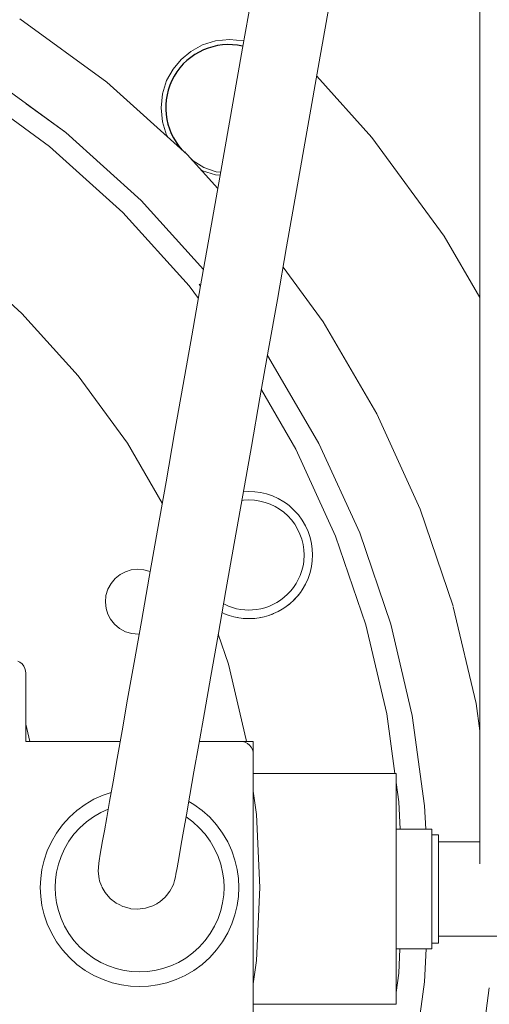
# Model space of a CAD drawing. Header units: millimetres. Extents: x -770 to 800, y -683 to 530.
# Tile 8 of 20: x -262 to -190, y -263 to -111. Entities that reach past the tile are written whole.
import ezdxf

# ---------------------------------------------------------------- set-up
doc = ezdxf.new("R2010")
doc.units = ezdxf.units.MM
doc.header["$MEASUREMENT"] = 0
doc.layers.add('MATERIAL 1', color=251, linetype='Continuous', true_color=0x505050)
doc.layers.add('MATERIAL 2', color=5, linetype='Continuous', true_color=0x0000ff)

msp = doc.modelspace()

# ---------------------------------------------------------------- linework, layer by layer
at = {"layer": 'MATERIAL 1', "color": 251, "linetype": 'Continuous', "lineweight": 0, "true_color": 0x505050}
for p, q in [((-231.81, -114.69), (-233.83, -115.33)), ((-229.64, -114.47), (-231.81, -114.69)), ((-227.48, -114.69), (-229.64, -114.47)), ((-227.45, -114.7), (-227.48, -114.69)), ((-235.62, -116.32), (-237.1, -117.56)), ((-233.83, -115.33), (-235.62, -116.32)), ((-237.1, -117.56), (-238.34, -119.04)), ((-238.34, -119.04), (-239.33, -120.83)), ((-239.33, -120.83), (-239.97, -122.85)), ((-216.23, -120.15), (-207.73, -129.57)), ((-239.97, -122.85), (-240.19, -125.02)), ((-240.19, -125.02), (-239.97, -127.18)), ((-239.97, -127.18), (-239.33, -129.21)), ((-239.33, -129.21), (-239.14, -129.55)), ((-238.85, -129), (-238.85, -129)), ((-207.73, -129.57), (-196.62, -144.8)), ((-236.53, -131.9), (-236.52, -131.89)), ((-236.52, -131.89), (-236.45, -131.82)), ((-235.62, -132.83), (-235.26, -133.19)), ((-235.26, -133.19), (-235.56, -132.9)), ((-233.63, -134.22), (-235.26, -133.19)), ((-233.83, -134.7), (-234.05, -134.58)), ((-231.81, -135.34), (-233.83, -134.7)), ((-231.71, -134.87), (-233.63, -134.22)), ((-231.02, -134.91), (-231.71, -134.87)), ((-231.11, -135.41), (-231.81, -135.34)), ((-196.62, -144.8), (-191.13, -154.22))]:
    msp.add_line(p, q, dxfattribs=at)
at = {"layer": 'MATERIAL 1'}
msp.add_arc((-229.76, -124.99), 9.71, 77.4732, 222.4844, dxfattribs=at)
at = {"layer": 'MATERIAL 2', "color": 5, "linetype": 'Continuous', "lineweight": 0, "true_color": 0x0000ff}
for p, q in [((-191.13, -114.36), (-191.13, -14.36)), ((-227.66, -115.85), (-223.2, -90.57)), ((-215.84, -117.93), (-211.38, -92.65)), ((-248.53, -121.08), (-261.91, -111.32)), ((-191.13, -126.62), (-191.13, -114.36)), ((-231.15, -135.69), (-227.66, -115.85)), ((-219.34, -137.77), (-215.84, -117.93)), ((-254.83, -128.84), (-267.38, -119.69)), ((-236.17, -132.23), (-248.53, -121.08)), ((-269.56, -122.04), (-257.35, -130.95)), ((-254.83, -128.84), (-260.93, -124.39)), ((-191.13, -136.5), (-191.13, -126.62)), ((-254.83, -128.84), (-255.04, -128.69)), ((-243.24, -139.3), (-254.83, -128.84)), ((-257.35, -130.95), (-246.06, -141.13)), ((-231.46, -137.44), (-236.17, -132.23)), ((-232.68, -144.35), (-231.15, -135.69)), ((-220.86, -146.43), (-219.34, -137.77)), ((-191.13, -144.38), (-191.13, -136.5)), ((-243.24, -139.3), (-243.24, -139.3)), ((-243.23, -139.3), (-243.24, -139.3)), ((-233.66, -149.92), (-243.23, -139.3)), ((-246.06, -141.13), (-235.88, -152.42)), ((-234.11, -152.44), (-232.68, -144.35)), ((-191.13, -150.63), (-191.13, -144.38)), ((-222.29, -154.52), (-220.86, -146.43)), ((-271.21, -148.03), (-261.61, -156.69)), ((-215.26, -157.97), (-221.41, -149.54)), ((-191.13, -155.62), (-191.13, -150.63)), ((-235.88, -152.42), (-234.45, -154.38)), ((-235.46, -160.13), (-234.11, -152.44)), ((-234.34, -152.16), (-234.11, -152.46)), ((-223.65, -162.21), (-222.29, -154.52)), ((-191.13, -159.7), (-191.13, -155.62)), ((-261.61, -156.69), (-252.96, -166.29)), ((-207, -172.12), (-215.26, -157.97)), ((-236.78, -167.61), (-235.46, -160.13)), ((-191.13, -163.15), (-191.13, -159.7)), ((-224.97, -169.69), (-223.65, -162.21)), ((-223.63, -163.44), (-223.82, -163.18)), ((-215.89, -176.71), (-223.63, -163.44)), ((-191.13, -168.61), (-191.13, -163.15)), ((-252.96, -166.29), (-245.38, -176.68)), ((-238.1, -175.06), (-236.78, -167.61)), ((-226.28, -177.15), (-224.97, -169.69)), ((-224.74, -168.44), (-219.42, -177.56)), ((-191.13, -172.84), (-191.13, -168.61)), ((-200.32, -186.8), (-207, -172.12)), ((-191.13, -176.52), (-191.13, -172.84)), ((-239.42, -182.59), (-238.1, -175.06)), ((-245.38, -176.68), (-240.01, -185.88)), ((-227.61, -184.67), (-226.28, -177.15)), ((-215.88, -176.72), (-215.89, -176.71)), ((-209.62, -190.48), (-215.88, -176.72)), ((-191.13, -179.86), (-191.13, -176.52)), ((-219.42, -177.56), (-213.32, -190.97)), ((-191.13, -182.83), (-191.13, -179.86)), ((-240.74, -190.04), (-239.42, -182.59)), ((-191.13, -185.45), (-191.13, -182.83)), ((-228.92, -192.13), (-227.61, -184.67)), ((-227.51, -184.13), (-226.66, -184.09)), ((-226.66, -184.09), (-225.78, -184.13)), ((-225.78, -184.13), (-224.88, -184.25)), ((-224.88, -184.25), (-223.97, -184.47)), ((-223.97, -184.47), (-223.06, -184.78)), ((-223.06, -184.78), (-222.16, -185.18)), ((-227.75, -185.48), (-227.51, -185.44)), ((-227.51, -185.44), (-226.66, -185.4)), ((-226.66, -185.4), (-225.81, -185.44)), ((-225.81, -185.44), (-224.97, -185.57)), ((-224.97, -185.57), (-224.16, -185.78)), ((-224.16, -185.78), (-223.38, -186.06)), ((-223.38, -186.06), (-222.65, -186.41)), ((-222.65, -186.41), (-221.97, -186.82)), ((-222.16, -185.18), (-221.3, -185.68)), ((-221.3, -185.68), (-220.89, -185.97)), ((-220.89, -185.97), (-220.49, -186.28)), ((-220.49, -186.28), (-220.1, -186.61)), ((-191.13, -189.84), (-191.13, -185.45)), ((-221.97, -186.82), (-221.31, -187.3)), ((-221.31, -187.3), (-220.69, -187.86)), ((-220.69, -187.86), (-220.12, -188.48)), ((-220.1, -186.61), (-219.73, -186.96)), ((-219.73, -186.96), (-219.06, -187.71)), ((-219.06, -187.71), (-218.46, -188.52)), ((-195.23, -201.77), (-200.32, -186.8)), ((-220.12, -188.48), (-219.62, -189.16)), ((-219.62, -189.16), (-219.18, -189.89)), ((-218.46, -188.52), (-217.96, -189.38)), ((-217.96, -189.38), (-217.55, -190.28)), ((-242.02, -197.28), (-240.74, -190.04)), ((-219.18, -189.89), (-218.81, -190.66)), ((-218.81, -190.66), (-218.53, -191.46)), ((-217.55, -190.28), (-217.24, -191.19)), ((-213.32, -190.97), (-208.67, -204.63)), ((-204.84, -204.52), (-209.62, -190.48)), ((-191.13, -193.65), (-191.13, -189.84)), ((-230.2, -199.37), (-228.92, -192.13)), ((-218.53, -191.46), (-218.33, -192.27)), ((-218.33, -192.27), (-218.22, -193.08)), ((-217.24, -191.19), (-217.03, -192.1)), ((-217.03, -192.1), (-216.91, -193)), ((-218.23, -194.81), (-218.18, -193.88)), ((-218.22, -193.08), (-218.18, -193.88)), ((-216.91, -193), (-216.87, -193.88)), ((-216.87, -193.88), (-216.91, -194.76)), ((-191.13, -197.24), (-191.13, -193.65)), ((-218.39, -195.77), (-218.29, -195.29)), ((-218.29, -195.29), (-218.23, -194.81)), ((-216.91, -194.76), (-217.03, -195.67)), ((-246.48, -196.87), (-247.23, -197.48)), ((-245.67, -196.45), (-246.48, -196.87)), ((-244.79, -196.18), (-245.67, -196.45)), ((-243.83, -196.07), (-244.79, -196.18)), ((-242.83, -196.15), (-243.83, -196.07)), ((-241.87, -196.44), (-242.83, -196.15)), ((-219.07, -197.67), (-218.79, -197.05)), ((-218.79, -197.05), (-218.56, -196.41)), ((-218.56, -196.41), (-218.39, -195.77)), ((-217.24, -196.58), (-217.55, -197.49)), ((-217.03, -195.67), (-217.24, -196.58)), ((-247.88, -198.25), (-248.37, -199.15)), ((-247.23, -197.48), (-247.88, -198.25)), ((-243.22, -204.14), (-242.02, -197.28)), ((-219.8, -198.87), (-219.41, -198.28)), ((-219.41, -198.28), (-219.07, -197.67)), ((-217.96, -198.38), (-218.46, -199.24)), ((-217.55, -197.49), (-217.96, -198.38)), ((-191.13, -203.81), (-191.13, -197.24)), ((-248.67, -200.14), (-248.75, -201.15)), ((-248.37, -199.15), (-248.67, -200.14)), ((-231.41, -206.22), (-230.2, -199.37)), ((-220.71, -199.93), (-221.23, -200.4)), ((-220.23, -199.42), (-220.71, -199.93)), ((-219.8, -198.87), (-220.23, -199.42)), ((-218.74, -199.64), (-219.22, -200.26)), ((-219.22, -200.26), (-219.06, -200.06)), ((-218.74, -199.64), (-219.06, -200.06)), ((-219.06, -200.06), (-219.06, -200.06)), ((-219.06, -200.06), (-219.06, -200.06)), ((-218.46, -199.24), (-218.74, -199.64)), ((-248.75, -201.15), (-248.64, -202.11)), ((-230.43, -201.48), (-230.56, -201.41)), ((-229.81, -201.76), (-230.43, -201.48)), ((-222.97, -201.52), (-223.59, -201.79)), ((-222.36, -201.2), (-222.97, -201.52)), ((-221.78, -200.82), (-222.36, -201.2)), ((-221.23, -200.4), (-221.78, -200.82)), ((-220.32, -201.35), (-220.92, -201.82)), ((-220.92, -201.82), (-220.49, -201.49)), ((-220.32, -201.35), (-220.49, -201.49)), ((-220.49, -201.49), (-220.49, -201.49)), ((-220.49, -201.49), (-220.49, -201.49)), ((-219.75, -200.83), (-220.32, -201.35)), ((-219.22, -200.26), (-219.75, -200.83)), ((-219.75, -200.83), (-219.73, -200.81)), ((-219.22, -200.26), (-219.73, -200.81)), ((-219.73, -200.81), (-219.73, -200.81)), ((-219.73, -200.81), (-219.73, -200.81)), ((-248.64, -202.11), (-248.37, -202.98)), ((-248.37, -202.98), (-247.95, -203.79)), ((-230.44, -202.92), (-230.8, -202.76)), ((-230.44, -202.92), (-230.27, -202.99)), ((-229.72, -203.19), (-230.44, -202.92)), ((-230.27, -202.99), (-230.27, -202.99)), ((-230.27, -202.99), (-230.27, -202.99)), ((-229.72, -203.19), (-230.27, -202.99)), ((-229.19, -201.98), (-229.81, -201.76)), ((-228.56, -202.15), (-229.19, -201.98)), ((-227.93, -202.27), (-228.56, -202.15)), ((-227.31, -202.34), (-227.93, -202.27)), ((-226.7, -202.37), (-227.31, -202.34)), ((-226.09, -202.35), (-226.7, -202.37)), ((-225.48, -202.28), (-226.09, -202.35)), ((-224.85, -202.17), (-225.48, -202.28)), ((-224.22, -202.01), (-224.85, -202.17)), ((-223.58, -203.18), (-224.32, -203.4)), ((-223.59, -201.79), (-224.22, -202.01)), ((-223.58, -203.18), (-223.97, -203.3)), ((-222.86, -202.91), (-223.58, -203.18)), ((-223.58, -203.18), (-223.06, -202.99)), ((-222.86, -202.91), (-223.06, -202.99)), ((-223.06, -202.99), (-223.06, -202.99)), ((-223.06, -202.99), (-223.06, -202.99)), ((-222.18, -202.6), (-222.86, -202.91)), ((-221.54, -202.23), (-222.18, -202.6)), ((-222.18, -202.6), (-222.16, -202.59)), ((-221.54, -202.23), (-222.16, -202.59)), ((-222.16, -202.59), (-222.16, -202.59)), ((-222.16, -202.59), (-222.16, -202.59)), ((-220.92, -201.82), (-221.54, -202.23)), ((-221.54, -202.23), (-221.3, -202.08)), ((-220.92, -201.82), (-221.3, -202.08)), ((-221.3, -202.08), (-221.3, -202.08)), ((-221.3, -202.08), (-221.3, -202.08)), ((-195.23, -201.77), (-195.23, -201.77)), ((-195.21, -201.84), (-191.7, -216.77)), ((-247.95, -203.79), (-247.34, -204.55)), ((-247.34, -204.55), (-246.57, -205.2)), ((-244.34, -210.45), (-243.22, -204.14)), ((-229.72, -203.19), (-229.36, -203.3)), ((-228.98, -203.4), (-229.72, -203.19)), ((-229.36, -203.3), (-229.36, -203.3)), ((-229.36, -203.3), (-229.36, -203.3)), ((-228.98, -203.4), (-229.36, -203.3)), ((-228.98, -203.4), (-228.44, -203.52)), ((-228.21, -203.56), (-228.98, -203.4)), ((-228.44, -203.52), (-228.45, -203.52)), ((-228.44, -203.52), (-228.44, -203.52)), ((-228.21, -203.56), (-228.44, -203.52)), ((-228.21, -203.56), (-227.54, -203.64)), ((-227.43, -203.65), (-228.21, -203.56)), ((-227.54, -203.64), (-227.54, -203.64)), ((-227.54, -203.64), (-227.54, -203.64)), ((-227.43, -203.65), (-227.54, -203.64)), ((-227.43, -203.65), (-226.66, -203.68)), ((-226.65, -203.68), (-227.43, -203.65)), ((-226.66, -203.68), (-226.66, -203.68)), ((-226.66, -203.68), (-226.66, -203.68)), ((-226.65, -203.68), (-226.66, -203.68)), ((-225.86, -203.65), (-226.65, -203.68)), ((-225.08, -203.55), (-225.86, -203.65)), ((-225.86, -203.65), (-225.78, -203.64)), ((-225.08, -203.55), (-225.78, -203.64)), ((-225.78, -203.64), (-225.78, -203.64)), ((-225.78, -203.64), (-225.78, -203.64)), ((-224.32, -203.4), (-225.08, -203.55)), ((-225.08, -203.55), (-224.88, -203.52)), ((-224.32, -203.4), (-224.88, -203.52)), ((-224.88, -203.52), (-224.88, -203.52)), ((-224.88, -203.52), (-224.88, -203.52)), ((-224.32, -203.4), (-223.97, -203.3)), ((-223.97, -203.3), (-223.97, -203.3)), ((-223.97, -203.3), (-223.97, -203.3)), ((-208.67, -204.63), (-205.45, -218.33)), ((-201.54, -218.58), (-204.84, -204.52)), ((-191.13, -211.15), (-191.13, -203.81)), ((-246.57, -205.2), (-245.67, -205.69)), ((-245.67, -205.69), (-244.68, -205.98)), ((-244.68, -205.98), (-243.68, -206.07)), ((-243.68, -206.07), (-243.56, -206.05)), ((-231.38, -206.1), (-229.83, -210.68)), ((-232.52, -212.53), (-231.41, -206.22)), ((-262.26, -210.22), (-261.91, -210.4)), ((-261.91, -210.4), (-261.59, -210.66)), ((-261.59, -210.66), (-261.33, -210.98)), ((-245.33, -216.06), (-244.34, -210.45)), ((-229.83, -210.68), (-227.09, -222.33)), ((-261.33, -210.98), (-261.14, -211.34)), ((-261.14, -211.34), (-261.03, -211.71)), ((-261.03, -211.71), (-261, -212.08)), ((-261, -212.08), (-261, -222.58)), ((-191.13, -216.47), (-191.13, -211.15)), ((-233.51, -218.14), (-232.52, -212.53)), ((-246.19, -220.97), (-245.33, -216.06)), ((-191.7, -216.77), (-191.7, -216.77)), ((-191.13, -220.97), (-191.7, -216.77)), ((-191.13, -223.51), (-191.13, -216.47)), ((-234.37, -223.05), (-233.51, -218.14)), ((-205.45, -218.33), (-204.19, -227.55)), ((-201.54, -218.59), (-201.54, -218.58)), ((-201.53, -218.59), (-201.54, -218.59)), ((-199.63, -232.49), (-201.53, -218.59)), ((-260.38, -222.58), (-261, -219.93)), ((-246.94, -225.2), (-246.19, -220.97)), ((-261, -222.58), (-246.48, -222.58)), ((-234.29, -222.58), (-228, -222.58)), ((-226, -222.58), (-228, -222.58)), ((-228, -222.58), (-227.64, -222.61)), ((-227.64, -222.61), (-227.26, -222.72)), ((-227.26, -222.72), (-226.91, -222.9)), ((-227.09, -222.33), (-227.05, -222.58)), ((-226, -224.58), (-226, -222.58)), ((-235.12, -227.29), (-234.37, -223.05)), ((-226.91, -222.9), (-226.59, -223.16)), ((-226.59, -223.16), (-226.33, -223.48)), ((-226.33, -223.48), (-226.14, -223.84)), ((-226.14, -223.84), (-226.03, -224.21)), ((-226.03, -224.21), (-226, -224.58)), ((-191.13, -232.34), (-191.13, -223.51)), ((-247.57, -228.81), (-246.94, -225.2)), ((-226, -224.58), (-226, -265.58)), ((-235.76, -230.89), (-235.12, -227.29)), ((-248.11, -231.84), (-247.57, -228.81)), ((-205, -227.55), (-226, -227.55)), ((-204.82, -227.55), (-205, -227.55)), ((-204.63, -227.55), (-204.82, -227.55)), ((-204.45, -227.55), (-204.63, -227.55)), ((-204.29, -227.55), (-204.45, -227.55)), ((-204.16, -227.55), (-204.29, -227.55)), ((-204.07, -227.55), (-204.16, -227.55)), ((-204.02, -227.55), (-204.07, -227.55)), ((-204, -227.55), (-204.02, -227.55)), ((-204, -227.55), (-204, -263.08)), ((-204, -228.92), (-203.59, -231.87)), ((-247.86, -230.44), (-249.12, -230.87)), ((-226, -230.25), (-225.51, -233.85)), ((-250.52, -231.5), (-251.86, -232.29)), ((-249.12, -230.87), (-250.52, -231.5)), ((-248.55, -234.33), (-248.11, -231.84)), ((-236.29, -233.92), (-235.76, -230.89)), ((-235.14, -232.29), (-235.92, -231.83)), ((-203.59, -231.87), (-203.4, -236.09)), ((-253.13, -233.21), (-254.3, -234.27)), ((-251.86, -232.29), (-253.13, -233.21)), ((-248.31, -233), (-249.47, -233.53)), ((-233.87, -233.21), (-235.14, -232.29)), ((-232.7, -234.27), (-233.87, -233.21)), ((-199.46, -236.09), (-199.63, -232.49)), ((-191.13, -238.76), (-191.13, -232.34)), ((-254.3, -234.27), (-255.36, -235.45)), ((-251.69, -234.98), (-252.69, -235.88)), ((-250.61, -234.2), (-251.69, -234.98)), ((-249.47, -233.53), (-250.61, -234.2)), ((-248.9, -236.34), (-248.55, -234.33)), ((-236.73, -236.42), (-236.29, -233.92)), ((-235.31, -234.98), (-236.34, -234.23)), ((-234.31, -235.88), (-235.31, -234.98)), ((-231.64, -235.45), (-232.7, -234.27)), ((-225.51, -233.85), (-225, -245.08)), ((-255.36, -235.45), (-256.29, -236.72)), ((-252.69, -235.88), (-253.59, -236.88)), ((-249.18, -237.9), (-248.9, -236.34)), ((-237.08, -238.42), (-236.73, -236.42)), ((-233.41, -236.88), (-234.31, -235.88)), ((-230.71, -236.72), (-231.64, -235.45)), ((-204, -236.09), (-198.5, -236.09)), ((-198.5, -236.13), (-198.5, -236.09)), ((-198.5, -236.25), (-198.5, -236.13)), ((-198.5, -236.45), (-198.5, -236.25)), ((-198.5, -236.74), (-198.5, -236.45)), ((-257.07, -238.06), (-257.71, -239.45)), ((-256.29, -236.72), (-257.07, -238.06)), ((-254.38, -237.96), (-255.05, -239.11)), ((-253.59, -236.88), (-254.38, -237.96)), ((-249.39, -239.1), (-249.18, -237.9)), ((-232.62, -237.96), (-233.41, -236.88)), ((-231.95, -239.11), (-232.62, -237.96)), ((-229.93, -238.06), (-230.71, -236.72)), ((-229.29, -239.45), (-229.93, -238.06)), ((-198.5, -237.12), (-198.5, -236.74)), ((-198.5, -236.97), (-197.5, -236.97)), ((-198.5, -237.6), (-198.5, -237.12)), ((-198.5, -238.16), (-198.5, -237.6)), ((-197.5, -236.97), (-197.5, -237)), ((-197.5, -237), (-197.5, -237.11)), ((-197.5, -237.11), (-197.5, -237.29)), ((-197.5, -237.29), (-197.5, -237.55)), ((-197.5, -237.55), (-197.5, -237.9)), ((-197.5, -237.9), (-197.5, -238.33)), ((-257.71, -239.45), (-258.19, -240.87)), ((-255.05, -239.11), (-255.59, -240.29)), ((-249.54, -239.97), (-249.39, -239.1)), ((-237.36, -239.99), (-237.08, -238.42)), ((-231.41, -240.29), (-231.95, -239.11)), ((-228.81, -240.87), (-229.29, -239.45)), ((-198.5, -238.79), (-198.5, -238.16)), ((-198.5, -239.5), (-198.5, -238.79)), ((-198.5, -240.27), (-198.5, -239.5)), ((-197.5, -238.07), (-191.13, -238.07)), ((-197.5, -238.33), (-197.5, -238.83)), ((-197.5, -238.83), (-197.5, -239.41)), ((-197.5, -239.41), (-197.5, -240.05)), ((-191.13, -241.44), (-191.13, -238.76)), ((-258.19, -240.87), (-258.52, -242.3)), ((-255.59, -240.29), (-256, -241.5)), ((-249.78, -241.34), (-249.72, -240.97)), ((-249.72, -240.97), (-249.54, -239.97)), ((-237.57, -241.18), (-237.36, -239.99)), ((-231, -241.5), (-231.41, -240.29)), ((-228.48, -242.3), (-228.81, -240.87)), ((-198.5, -241.08), (-198.5, -240.27)), ((-198.5, -241.92), (-198.5, -241.08)), ((-197.5, -240.05), (-197.5, -240.75)), ((-197.5, -240.75), (-197.5, -241.48)), ((-258.52, -242.3), (-258.72, -243.7)), ((-256, -241.5), (-256.28, -242.71)), ((-249.79, -241.39), (-249.88, -242.56)), ((-249.88, -242.56), (-249.74, -243.73)), ((-249.78, -241.34), (-249.79, -241.39)), ((-249.79, -241.39), (-249.79, -241.39)), ((-237.9, -243.06), (-237.72, -242.05)), ((-237.72, -242.05), (-237.57, -241.18)), ((-230.72, -242.71), (-231, -241.5)), ((-228.28, -243.7), (-228.48, -242.3)), ((-198.5, -242.78), (-198.5, -241.92)), ((-197.5, -241.48), (-197.5, -242.24)), ((-197.5, -242.24), (-197.5, -243.02)), ((-258.72, -243.7), (-258.78, -245.08)), ((-256.45, -243.91), (-256.5, -245.08)), ((-256.28, -242.71), (-256.45, -243.91)), ((-249.74, -243.73), (-249.64, -244.05)), ((-237.98, -243.47), (-237.97, -243.42)), ((-237.97, -243.42), (-237.9, -243.06)), ((-230.55, -243.91), (-230.72, -242.71)), ((-230.5, -245.08), (-230.55, -243.91)), ((-228.22, -245.08), (-228.28, -243.7)), ((-198.5, -243.64), (-198.5, -242.78)), ((-198.5, -244.49), (-198.5, -243.64)), ((-197.5, -243.02), (-197.5, -243.8)), ((-197.5, -243.8), (-197.5, -244.57)), ((-258.78, -245.08), (-258.72, -246.45)), ((-256.5, -245.08), (-256.45, -246.24)), ((-230.55, -246.24), (-230.5, -245.08)), ((-228.28, -246.45), (-228.22, -245.08)), ((-225, -245.08), (-225.51, -256.31)), ((-198.5, -245.32), (-198.5, -244.49)), ((-198.5, -245.32), (-198.5, -246.14)), ((-197.5, -244.57), (-197.5, -245.32)), ((-197.5, -246.07), (-197.5, -245.32)), ((-258.72, -246.45), (-258.52, -247.86)), ((-256.45, -246.24), (-256.28, -247.44)), ((-230.72, -247.44), (-230.55, -246.24)), ((-228.48, -247.86), (-228.28, -246.45)), ((-198.5, -246.14), (-198.5, -246.99)), ((-198.5, -246.99), (-198.5, -247.85)), ((-197.5, -246.84), (-197.5, -246.07)), ((-197.5, -247.61), (-197.5, -246.84)), ((-258.52, -247.86), (-258.19, -249.28)), ((-256.28, -247.44), (-256, -248.65)), ((-256, -248.65), (-255.59, -249.86)), ((-231.41, -249.86), (-231, -248.65)), ((-231, -248.65), (-230.72, -247.44)), ((-228.81, -249.28), (-228.48, -247.86)), ((-198.5, -247.85), (-198.5, -248.71)), ((-197.5, -248.39), (-197.5, -247.61)), ((-197.5, -249.15), (-197.5, -248.39)), ((-258.19, -249.28), (-257.71, -250.7)), ((-255.59, -249.86), (-255.05, -251.05)), ((-231.95, -251.05), (-231.41, -249.86)), ((-229.29, -250.7), (-228.81, -249.28)), ((-198.5, -248.71), (-198.5, -249.55)), ((-198.5, -249.55), (-198.5, -250.36)), ((-197.5, -249.89), (-197.5, -249.15)), ((-197.5, -250.58), (-197.5, -249.89)), ((-257.71, -250.7), (-257.07, -252.09)), ((-255.05, -251.05), (-254.38, -252.19)), ((-232.62, -252.19), (-231.95, -251.05)), ((-229.93, -252.09), (-229.29, -250.7)), ((-198.5, -250.36), (-198.5, -251.13)), ((-198.5, -251.13), (-198.5, -251.84)), ((-197.5, -251.22), (-197.5, -250.58)), ((-197.5, -251.8), (-197.5, -251.22)), ((-257.07, -252.09), (-256.29, -253.44)), ((-254.38, -252.19), (-253.59, -253.27)), ((-233.41, -253.27), (-232.62, -252.19)), ((-230.71, -253.44), (-229.93, -252.09)), ((-198.5, -251.84), (-198.5, -252.48)), ((-198.5, -252.48), (-198.5, -253.04)), ((-198.5, -253.04), (-198.5, -253.51)), ((-197.5, -252.3), (-197.5, -251.8)), ((-197.5, -252.73), (-197.5, -252.3)), ((-179.25, -252.57), (-197.5, -252.57)), ((-197.5, -253.08), (-197.5, -252.73)), ((-197.5, -253.34), (-197.5, -253.08)), ((-256.29, -253.44), (-255.36, -254.71)), ((-255.36, -254.71), (-254.3, -255.88)), ((-253.59, -253.27), (-252.69, -254.27)), ((-252.69, -254.27), (-251.69, -255.17)), ((-235.31, -255.17), (-234.31, -254.27)), ((-234.31, -254.27), (-233.41, -253.27)), ((-232.7, -255.88), (-231.64, -254.71)), ((-231.64, -254.71), (-230.71, -253.44)), ((-204, -254.54), (-198.5, -254.54)), ((-203.43, -254.54), (-203.59, -258.29)), ((-199.63, -259.63), (-199.4, -254.54)), ((-198.5, -253.51), (-198.5, -253.89)), ((-197.5, -253.67), (-198.5, -253.67)), ((-198.5, -253.89), (-198.5, -254.18)), ((-198.5, -254.18), (-198.5, -254.38)), ((-198.5, -254.38), (-198.5, -254.5)), ((-198.5, -254.5), (-198.5, -254.54)), ((-197.5, -253.53), (-197.5, -253.34)), ((-197.5, -253.63), (-197.5, -253.53)), ((-197.5, -253.67), (-197.5, -253.63)), ((-254.3, -255.88), (-253.13, -256.94)), ((-251.69, -255.17), (-250.61, -255.96)), ((-250.61, -255.96), (-249.47, -256.62)), ((-237.53, -256.62), (-236.39, -255.96)), ((-236.39, -255.96), (-235.31, -255.17)), ((-233.87, -256.94), (-232.7, -255.88)), ((-253.13, -256.94), (-251.86, -257.87)), ((-249.47, -256.62), (-248.29, -257.16)), ((-248.29, -257.16), (-247.08, -257.58)), ((-247.08, -257.58), (-245.87, -257.86)), ((-241.13, -257.86), (-239.92, -257.58)), ((-239.92, -257.58), (-238.71, -257.16)), ((-238.71, -257.16), (-237.53, -256.62)), ((-235.14, -257.87), (-233.87, -256.94)), ((-225.51, -256.31), (-226, -259.91)), ((-251.86, -257.87), (-250.52, -258.65)), ((-250.52, -258.65), (-249.12, -259.28)), ((-249.12, -259.28), (-247.7, -259.77)), ((-245.87, -257.86), (-244.67, -258.02)), ((-244.67, -258.02), (-243.5, -258.08)), ((-243.5, -258.08), (-242.33, -258.02)), ((-242.33, -258.02), (-241.13, -257.86)), ((-239.3, -259.77), (-237.88, -259.28)), ((-237.88, -259.28), (-236.48, -258.65)), ((-236.48, -258.65), (-235.14, -257.87)), ((-203.59, -258.29), (-204, -261.24)), ((-247.7, -259.77), (-246.28, -260.1)), ((-246.28, -260.1), (-244.87, -260.29)), ((-244.87, -260.29), (-243.5, -260.36)), ((-243.5, -260.36), (-242.13, -260.29)), ((-242.13, -260.29), (-240.72, -260.1)), ((-240.72, -260.1), (-239.3, -259.77)), ((-201.54, -273.54), (-199.63, -259.63)), ((-191.7, -275.35), (-189.67, -260.53)), ((-189.67, -260.53), (-189.67, -260.53)), ((-226, -263.08), (-205, -263.08)), ((-205, -263.08), (-204.82, -263.08)), ((-204.82, -263.08), (-204.63, -263.08)), ((-204.63, -263.08), (-204.45, -263.08)), ((-204.45, -263.08), (-204.29, -263.08)), ((-204.29, -263.08), (-204.16, -263.08)), ((-204.16, -263.08), (-204.07, -263.08)), ((-204.07, -263.08), (-204.02, -263.08)), ((-204.02, -263.08), (-204, -263.08))]:
    msp.add_line(p, q, dxfattribs=at)
at = {"layer": 'MATERIAL 2', "color": 5, "linetype": 'Continuous', "lineweight": 0, "true_color": 0x0000ff, "flags": 128}
msp.add_lwpolyline([(-237.98, -243.47), (-237.98, -243.47), (-238.13, -244.03), (-238.29, -244.61), (-238.29, -244.61), (-238.29, -244.61), (-238.53, -245.08), (-238.58, -245.18), (-238.64, -245.29), (-238.82, -245.66), (-238.82, -245.66), (-239.36, -246.34), (-239.55, -246.58), (-240.37, -247.29), (-240.44, -247.35), (-240.44, -247.35), (-240.44, -247.35), (-240.57, -247.42), (-240.86, -247.58), (-241.24, -247.8), (-241.47, -247.92), (-241.47, -247.92), (-242.26, -248.18), (-242.59, -248.29), (-243.04, -248.34), (-243.75, -248.43), (-243.75, -248.43), (-243.75, -248.43), (-244.84, -248.35), (-244.93, -248.34), (-245.83, -248.09), (-246.06, -248.03), (-246.06, -248.03), (-246.65, -247.72), (-247.11, -247.49), (-247.11, -247.49), (-247.11, -247.49), (-247.37, -247.29), (-247.56, -247.14), (-247.71, -247.02), (-248.03, -246.77), (-248.03, -246.77), (-248.61, -246.1), (-248.8, -245.87), (-248.8, -245.87), (-249.25, -245.08), (-249.26, -245.05), (-249.27, -245.03), (-249.38, -244.85), (-249.38, -244.85), (-249.46, -244.6), (-249.59, -244.21), (-249.64, -244.05)], dxfattribs=at)

doc.saveas('drawing.dxf')
